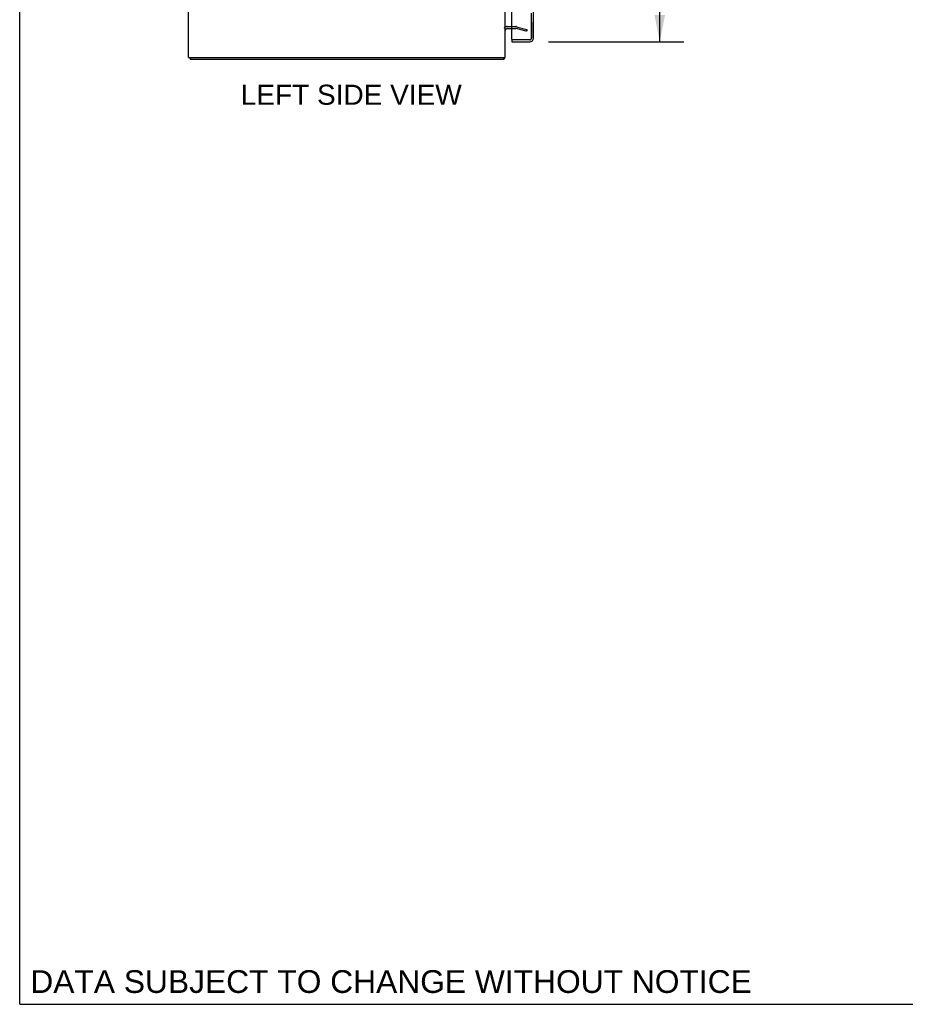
# Model space of a CAD drawing. Header units: inches. Extents: x 0 to 172, y 0 to 111.
# Tile 1 of 23: x 0 to 34, y 0 to 37. Entities that reach past the tile are written whole.
import ezdxf

# ---------------------------------------------------------------- set-up
doc = ezdxf.new("R2010")
doc.units = ezdxf.units.IN
doc.header["$LTSCALE"] = 9.468354
doc.header["$MEASUREMENT"] = 0
doc.linetypes.add('HIDDEN', pattern=[0.2, 0.1, -0.1])
doc.layers.get('0').update_dxf_attribs({"linetype": 'CONTINUOUS'})
for name, color, linetype in [('DEFAULT_2', 8, 'HIDDEN'), ('DIMENSIONS', 7, 'CONTINUOUS'), ('DOOR_ASSEMBLY_LEFT', 7, 'CONTINUOUS'), ('DOOR_ASSEMBLY_RIGHT', 7, 'CONTINUOUS')]:
    doc.layers.add(name, color=color, linetype=linetype)
doc.styles.get("Standard").update_dxf_attribs({"font": 'arial.ttf'})
doc.dimstyles.new('DIMSTYLE_1', dxfattribs={"dimtxt": 0.759494, "dimasz": 1.012658, "dimexe": 0.09, "dimexo": 0.07, "dimgap": 0.0375, "dimtad": 0, "dimtih": 1, "dimtoh": 1, "dimzin": 4, "dimdsep": 46, "dimtxsty": 'Standard', "dimblk": '_FILLED', "dimblk1": '_FILLED', "dimblk2": '_FILLED', "dimcen": 0.09, "dimadec": 3, "dimazin": 1, "dimtfac": 1, "dimtdec": 3, "dimtofl": 0, "dimtmove": 0, "dimatfit": 3, "dimldrblk": '_FILLED', "dimfxl": 0, "dimtolj": 1, "dimtzin": 4, "dimarcsym": 0})

# ---------------------------------------------------------------- blocks, each defined once
blk = doc.blocks.new('_FILLED')
at = {"color": 0, "linetype": 'ByBlock'}
blk.add_solid([(0, 0), (-1, 0.2), (-1, -0.2)], dxfattribs=at)
blk = doc.blocks.new('*D10')
at = {"layer": 'DIMENSIONS', "color": 2, "linetype": 'Continuous'}
for p, q in [((20.029, 77.106), (25.149, 77.106)), ((24.238, 77.106), (24.238, 58.192)), ((24.238, 36.456), (24.238, 55.534)), ((20.029, 36.456), (25.149, 36.456))]:
    blk.add_line(p, q, dxfattribs=at)
at = {"layer": 'DIMENSIONS', "color": 2, "linetype": 'Continuous', "xscale": 1.0126582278, "yscale": 1.0126582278, "zscale": 1.0126582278}
for p, rotation in [((24.238, 77.106), 90), ((24.238, 36.456), 270)]:
    blk.add_blockref('_FILLED', p, dxfattribs=dict(at, rotation=rotation))
at = {"layer": 'DIMENSIONS', "color": 2, "linetype": 'Continuous', "insert": (24.238, 57.813), "char_height": 0.7595, "width": 3.88499, "attachment_point": 2, "line_spacing_factor": 0.9}
blk.add_mtext('40.65\\PDOORS', dxfattribs=at)

msp = doc.modelspace()

# ---------------------------------------------------------------- linework, layer by layer
at = {"color": 7, "linetype": 'Continuous'}
for p, q in [((0, 0), (0, 111.392)), ((6.45, 35.856), (6.45, 35.781)), ((18.324, 35.856), (18.324, 35.781)), ((0, 0), (172.152, 0))]:
    msp.add_line(p, q, dxfattribs=at)
at = {"color": 3, "linetype": 'Continuous'}
for p, q in [((6.387, 35.856), (6.387, 77.706)), ((18.387, 35.856), (18.387, 77.706)), ((18.457, 36.956), (18.63, 36.956)), ((6.387, 35.856), (18.387, 35.856)), ((18.324, 35.781), (6.45, 35.781))]:
    msp.add_line(p, q, dxfattribs=at)
for points in [[(18.346, 35.825), (18.344, 35.823), (18.343, 35.821), (18.342, 35.819), (18.341, 35.817), (18.34, 35.815), (18.339, 35.812), (18.338, 35.81), (18.337, 35.807), (18.336, 35.805), (18.335, 35.799)], [(18.335, 35.799), (18.334, 35.797), (18.334, 35.795), (18.333, 35.792), (18.332, 35.79), (18.332, 35.789), (18.331, 35.787), (18.33, 35.785), (18.329, 35.784), (18.328, 35.783), (18.327, 35.782), (18.326, 35.782), (18.325, 35.782), (18.324, 35.781)]]:
    msp.add_lwpolyline(points, dxfattribs=at)
for centre, radius, start, end in [((18.457, 36.886), 0.07, 90, 180), ((18.242, 35.926), 0.145, 315.3986, 331.1313)]:
    msp.add_arc(centre, radius, start, end, dxfattribs=at)
at = {"layer": 'DEFAULT_2', "color": 8, "linetype": 'HIDDEN'}
for p, q in [((19.2, 76.69), (19.2, 36.873)), ((18.452, 37.031), (18.79, 37.031)), ((18.63, 36.956), (18.786, 36.956)), ((19.18, 36.852), (18.796, 36.955)), ((18.815, 37.028), (19.2, 36.925)), ((19.2, 36.925), (19.18, 36.852))]:
    msp.add_line(p, q, dxfattribs=at)
for points in [[(19.185, 36.858), (19.185, 36.858), (19.183, 36.858), (19.182, 36.858)], [(19.2, 36.873), (19.2, 36.871), (19.199, 36.869), (19.199, 36.868), (19.198, 36.866), (19.197, 36.865), (19.197, 36.863), (19.195, 36.862), (19.194, 36.861), (19.193, 36.86), (19.191, 36.859), (19.19, 36.858), (19.188, 36.858), (19.187, 36.858), (19.185, 36.858)]]:
    msp.add_lwpolyline(points, dxfattribs=at)
for centre, radius, start, end in [((18.457, 36.886), 0.145, 90, 141.2451), ((18.786, 36.916), 0.115, 75, 90), ((18.786, 36.916), 0.04, 75, 90)]:
    msp.add_arc(centre, radius, start, end, dxfattribs=at)
at = {"layer": 'DOOR_ASSEMBLY_LEFT', "color": 8, "linetype": 'HIDDEN'}
for p, q in [((19.38, 36.591), (19.38, 76.971)), ((19.32, 36.531), (18.65, 36.531))]:
    msp.add_line(p, q, dxfattribs=at)
at = {"layer": 'DOOR_ASSEMBLY_LEFT', "color": 3, "linetype": 'Continuous'}
for p, q in [((19.455, 36.591), (19.455, 40.031)), ((18.63, 36.551), (18.63, 39.19)), ((18.63, 36.456), (19.32, 36.456))]:
    msp.add_line(p, q, dxfattribs=at)
at = {"layer": 'DOOR_ASSEMBLY_LEFT', "color": 7, "linetype": 'Continuous'}
for q in [(18.65, 36.531), (18.63, 36.456)]:
    msp.add_line((18.63, 36.531), q, dxfattribs=at)
at = {"layer": 'DOOR_ASSEMBLY_LEFT', "color": 3, "linetype": 'Continuous'}
for centre, radius, start, end in [((18.65, 36.551), 0.02, 180, 270), ((19.32, 36.591), 0.135, 270, 360)]:
    msp.add_arc(centre, radius, start, end, dxfattribs=at)
at = {"layer": 'DOOR_ASSEMBLY_LEFT', "color": 8, "linetype": 'HIDDEN'}
msp.add_arc((19.32, 36.591), 0.06, 270, 360, dxfattribs=at)
at = {"layer": 'DOOR_ASSEMBLY_RIGHT', "color": 8, "linetype": 'HIDDEN'}
for p, q in [((19.38, 76.971), (19.38, 36.591)), ((19.32, 36.531), (18.65, 36.531))]:
    msp.add_line(p, q, dxfattribs=at)
msp.add_arc((19.32, 36.591), 0.06, 270, 360, dxfattribs=at)

# ---------------------------------------------------------------- texts
at = {"layer": 'DIMENSIONS', "color": 2, "linetype": 'Continuous', "attachment_point": 2, "line_spacing_factor": 0.9}
for s, insert, char_height, width in [('LEFT SIDE VIEW', (12.554, 34.83), 0.75949, 8.35161), ('DATA SUBJECT TO CHANGE WITHOUT NOTICE', (14.063, 1.292), 0.86076, 27.26912)]:
    msp.add_mtext(s, dxfattribs=dict(at, insert=insert, char_height=char_height, width=width))

# ---------------------------------------------------------------- dimensions: what is measured, and where the dimension line sits
at = {"layer": 'DIMENSIONS', "color": 2, "linetype": 'Continuous'}
dim = msp.add_linear_dim(base=(24.238, 36.456), p1=(19.959, 77.106), p2=(19.959, 36.456), angle=270, text='<>\\PDOORS', dimstyle='DIMSTYLE_1', dxfattribs=at)
dim.commit()
dim.dimension.update_dxf_attribs({"geometry": '*D10', "text_midpoint": (24.238, 56.863), "dimtype": 160})

doc.saveas('drawing.dxf')
